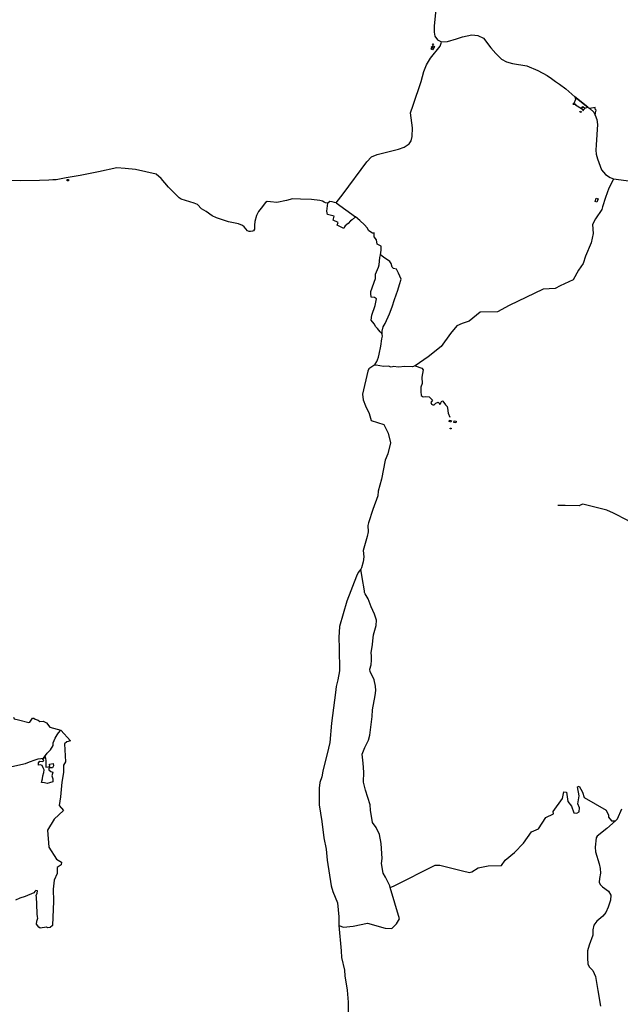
# Model space of a CAD drawing. Header units: millimetres. Extents: x 664923 to 767831, y 3118803 to 3207600.
# Tile 63 of 256: x 707982 to 712782, y 3137334 to 3145200. Entities that reach past the tile are written whole.
import ezdxf

# ---------------------------------------------------------------- set-up
doc = ezdxf.new("R2010")
doc.units = ezdxf.units.MM
for name, color, linetype in [('buildings', 5, 'Continuous'), ('roads_2', 2, 'Continuous'), ('roads_3', 3, 'Continuous'), ('water', 7, 'Continuous')]:
    doc.layers.add(name, color=color, linetype=linetype)

msp = doc.modelspace()

# ---------------------------------------------------------------- linework, layer by layer
at = {"layer": 'buildings'}
for points in [[(711285.83, 3145006.29), (711289.06, 3145004.16), (711283.65, 3144996.06), (711280.42, 3144998.19), (711285.83, 3145006.29)], [(711274.9, 3144987.18), (711281.14, 3144982.87), (711276.56, 3144976.3), (711270.32, 3144980.61), (711274.9, 3144987.18)], [(711295.61, 3144984.73), (711280.76, 3144958.14), (711270.62, 3144963.75), (711285.48, 3144990.33), (711295.61, 3144984.73)], [(712403.75, 3144528.98), (712402.7, 3144525.77), (712420.25, 3144521.57), (712419.85, 3144525.2), (712403.75, 3144528.98)], [(712462.23, 3144470.48), (712472.06, 3144464.63), (712468.11, 3144457.78), (712458.51, 3144463.4), (712462.23, 3144470.48)], [(712479.66, 3144503.62), (712472.77, 3144490.41), (712471.52, 3144488.01), (712481.14, 3144481.92), (712478.58, 3144477.17), (712484.63, 3144473.97), (712491.16, 3144482.7), (712495.2, 3144488.74), (712493.32, 3144490.08), (712496.39, 3144494.18), (712487.53, 3144502.28), (712485.44, 3144499.43), (712479.66, 3144503.62)], [(708360.85, 3143922.42), (708372.22, 3143923.26), (708372.94, 3143913.73), (708361.57, 3143912.87), (708360.85, 3143922.42)], [(712589.71, 3143774.26), (712604.89, 3143768.62), (712594.8, 3143741.73), (712579.61, 3143747.37), (712589.71, 3143774.26)], [(711417.92, 3142001.5), (711431.94, 3141996.33), (711427.19, 3141983.56), (711413.17, 3141988.73), (711417.92, 3142001.5)], [(711420.93, 3141936.76), (711429.72, 3141937.06), (711429.88, 3141932.4), (711421.09, 3141932.1), (711420.93, 3141936.76)], [(711453.78, 3141996.01), (711469.5, 3141992.68), (711466.38, 3141978.19), (711450.67, 3141981.53), (711453.78, 3141996.01)]]:
    msp.add_lwpolyline(points, close=True, dxfattribs=at)
at = {"layer": 'roads_2'}
for points in [[(710511.06, 3143738.26), (710565.7, 3143807.94), (710755.67, 3144063.6), (710794.09, 3144103.48), (710837.96, 3144124.22), (711007.82, 3144165.11), (711055.33, 3144182.3), (711094.25, 3144207.14), (711110.31, 3144233.11), (711118.09, 3144268.3), (711120.52, 3144336.13), (711105.49, 3144454.8), (711126.16, 3144518.46), (711191.55, 3144707.31), (711211.52, 3144786.23), (711232.9, 3144838.88), (711263.59, 3144893.09), (711341.6, 3144988.08), (711350.35, 3145013.78), (711353.14, 3145023.45)], [(710511.06, 3143738.26), (710497.34, 3143740.62), (710479.11, 3143744.51), (710459.61, 3143746.51), (710443.91, 3143734.87), (710426.46, 3143737.39), (710416.1, 3143743.68), (710402.71, 3143750.2), (710381.1, 3143754.87), (710313.96, 3143762.79), (710226.44, 3143767.67), (710160.73, 3143768.98), (710114.52, 3143755.82), (710036.34, 3143740.06), (709986, 3143744.39), (709959.09, 3143746.37), (709944.93, 3143739.73), (709910.63, 3143694.11), (709890.08, 3143667.09), (709873.35, 3143635.06), (709859.77, 3143588.73), (709859.02, 3143558.25), (709857.04, 3143525.61), (709850.66, 3143514.22), (709841.76, 3143509.88), (709826.45, 3143507.41), (709815.31, 3143507.41), (709801.31, 3143512.5), (709775.32, 3143544.14), (709762.95, 3143555.79), (709729.06, 3143568.15), (709649.27, 3143585.07), (709610.49, 3143597.31), (709555.23, 3143617.25), (709519.02, 3143634.27), (709471.89, 3143667.08), (709433.48, 3143690.36), (709401.51, 3143722.87), (709376.56, 3143733.91), (709306.44, 3143756.33), (709273.25, 3143765.06), (709256.96, 3143778.07), (709200.08, 3143831.9), (709171.86, 3143861.23), (709111.89, 3143930.92), (709071.24, 3143966.47), (708907.54, 3144002.63), (708824.02, 3144010.67), (708757.01, 3144016.14), (708611.65, 3143985.38), (708465.87, 3143954.95), (708352.56, 3143936.32), (708271.88, 3143920.52), (708246.65, 3143919.7), (708215.68, 3143918.37), (708140.32, 3143915.39), (707990.13, 3143913.88), (707767.81, 3143919.06)]]:
    msp.add_lwpolyline(points, dxfattribs=at)
at = {"layer": 'roads_3'}
for points in [[(711307.35, 3145281.58), (711295.08, 3145150.8), (711292.82, 3145100.78), (711298.47, 3145069.85), (711321.3, 3145038.97), (711353.14, 3145023.45), (711400.91, 3145026.02), (711471.85, 3145047.87), (711521.42, 3145062.5), (711595.86, 3145079.48), (711643.96, 3145075.03), (711687.55, 3145052.1), (711746.83, 3144976.26), (711786.35, 3144931.33), (711831.73, 3144884.81), (711871.47, 3144864.29), (711921, 3144850.77), (712034.34, 3144830.9), (712122.93, 3144794.41), (712197.43, 3144755.38), (712232.92, 3144729.5), (712264.81, 3144707.43), (712297.09, 3144684.83), (712346.39, 3144647.34), (712419.52, 3144583.68), (712522.11, 3144502.1), (712537.66, 3144490.86), (712570.55, 3144460.27), (712581.8, 3144436.63), (712594.73, 3144401.88), (712598.51, 3144363), (712588.11, 3144200.56), (712585.37, 3144157.05), (712588.54, 3144126.43), (712598.23, 3144089.5), (712632.23, 3144001.71), (712663.73, 3143962.4), (712701.75, 3143938.42), (712726.82, 3143928.55), (712987.61, 3143893.04)], [(712419.52, 3144583.68), (712423.45, 3144563.06), (712409.89, 3144529.38), (712423.45, 3144526.32), (712424.01, 3144519.51), (712472.77, 3144490.41), (712481.74, 3144507.57), (712497.91, 3144492.8), (712522.11, 3144502.1), (712419.52, 3144583.68)], [(712581.8, 3144436.63), (712583.83, 3144456.51), (712588.11, 3144476.79), (712580.69, 3144485.9), (712579.89, 3144498.01), (712537.66, 3144490.86), (712570.55, 3144460.27), (712581.8, 3144436.63)], [(712726.82, 3143928.55), (712711.12, 3143893.43), (712689.81, 3143855.25), (712664.5, 3143779.55), (712638.36, 3143704.13), (712633.72, 3143685.05), (712582.69, 3143608.2), (712560.21, 3143563.86), (712565.64, 3143491.55), (712547.74, 3143417.93), (712502.79, 3143311.72), (712483.8, 3143252.33), (712446.77, 3143198.41), (712404.48, 3143121.32), (712300.01, 3143072.71), (712261.4, 3143053.51), (712166.18, 3143048.12), (711892.58, 3142916.82), (711800.75, 3142865.76), (711662.61, 3142862.59), (711573.84, 3142790.45), (711517.44, 3142772.44), (711475.94, 3142755.29), (711423.82, 3142694.15), (711350.21, 3142590.22), (711245.04, 3142507.8), (711142.68, 3142434.23), (711119.88, 3142427.41), (711059.44, 3142430.23), (711008.37, 3142424.05), (710969.16, 3142428.14), (710949.32, 3142425.39), (710928.48, 3142431.71), (710887.9, 3142429.56), (710831.05, 3142439.06), (710812.11, 3142436.56), (710772.12, 3142410.7), (710762.96, 3142391.96), (710720.77, 3142209.29), (710726.62, 3142162.12), (710744.39, 3142115.07), (710775.1, 3142053.9), (710791.68, 3141997.98), (710891.35, 3141966.32), (710925.58, 3141895.61), (710944.73, 3141819.67), (710924.29, 3141730.78), (710901.92, 3141680.62), (710872.28, 3141528.44), (710847.73, 3141433.75), (710844.18, 3141395.9), (710803.8, 3141287.53), (710769.1, 3141180), (710764.65, 3141157.9), (710766.79, 3141109.63), (710759.85, 3141071.71), (710727.49, 3140960.34), (710732.09, 3140908.07), (710726.86, 3140869.24), (710713.65, 3140821.38), (710706.72, 3140811.46), (710687.75, 3140784.33), (710672.9, 3140753.88), (710595.34, 3140555.53), (710537, 3140351.26), (710532.01, 3140264.16), (710536.08, 3140178.6), (710537.09, 3139998.53), (710524.9, 3139927.24), (710509.8, 3139871.95), (710506.84, 3139825.02), (710474.4, 3139579.5), (710460.53, 3139424.86), (710438.57, 3139333.91), (710414.81, 3139242.35), (710404.19, 3139197.68), (710396.1, 3139152.08), (710381.69, 3139106.38), (710374, 3139059.41), (710375.38, 3138926.96), (710396.96, 3138794.98), (710413.24, 3138663.22), (710430.94, 3138574.32), (710439.29, 3138485.96), (710471.9, 3138280.93), (710483.1, 3138235.58), (710520.55, 3138143.5), (710532.42, 3138032.66), (710531.21, 3137962.95), (710551.23, 3137760.78), (710554.06, 3137707.9), (710577.69, 3137605.54), (710581.03, 3137560.62), (710600.11, 3137447.63), (710607.63, 3137350.6), (710606.46, 3137250.12)], [(710511.06, 3143738.26), (710664.41, 3143625.11), (710639.47, 3143601.38), (710626.41, 3143593.72), (710607.69, 3143572.31), (710584.06, 3143553.75), (710577.27, 3143545.51), (710573.15, 3143532.84), (710518.51, 3143559.49), (710525.76, 3143581.03), (710485.85, 3143599.5), (710495.72, 3143629.9), (710441.5, 3143642.75), (710436.33, 3143669.78), (710443.91, 3143734.87)], [(710834.39, 3142970.52), (710818.18, 3142981.22), (710790.96, 3142982.37), (710787.01, 3143013.06), (710788.67, 3143029.02), (710825.19, 3143132.38), (710826.54, 3143165.91), (710848.34, 3143222.88), (710854.32, 3143241.37), (710861.03, 3143301.37), (710864.41, 3143321), (710870.71, 3143357.56), (710870.09, 3143392.16), (710838.76, 3143405.88), (710833.75, 3143441.49), (710815.37, 3143464.23), (710815.28, 3143497.19), (710807.54, 3143494.06), (710801.41, 3143494.69), (710770.75, 3143514.32), (710759.69, 3143536.38), (710736.47, 3143561.72), (710700.2, 3143595.39), (710664.41, 3143625.11)], [(710878.55, 3142684.18), (710879.62, 3142710.65), (710886.96, 3142746.49), (710901.32, 3142773.63), (710935.85, 3142850.3), (710958.99, 3142906.25), (710976.36, 3142963.66), (711003.14, 3143039.74), (711017.16, 3143085.83), (711030.44, 3143128.28), (711009.82, 3143176.36), (710992.37, 3143205.97), (710969.71, 3143211.81), (710957.92, 3143222.51), (710949.25, 3143252.27), (710940.83, 3143267.09), (710888.51, 3143301.99), (710864.41, 3143321)], [(710878.55, 3142684.18), (710872.81, 3142696.03), (710861.48, 3142705.72), (710842.55, 3142731.74), (710827.7, 3142746.85), (710815.13, 3142771.35), (710791.34, 3142798.38), (710796.89, 3142840.78), (710822.73, 3142916.48), (710834.39, 3142970.52)], [(710812.11, 3142436.56), (710821.7, 3142449.14), (710836.25, 3142468.98), (710842.13, 3142481.75), (710848.23, 3142503.46), (710853.77, 3142528.61), (710867.87, 3142592.13), (710877.05, 3142649.42), (710880.53, 3142672), (710878.55, 3142684.18)], [(711142.68, 3142434.23), (711195.87, 3142416.19), (711206.91, 3142404.14), (711196.52, 3142343.2), (711197.65, 3142292.64), (711188.2, 3142263.57), (711188.5, 3142237.39), (711188.54, 3142234.23), (711188.59, 3142229.9), (711191.35, 3142196.64), (711207.11, 3142187.36), (711228.3, 3142189.7), (711254.11, 3142187.47), (711281.58, 3142159.67)], [(711281.58, 3142159.67), (711268.34, 3142142.5), (711274.02, 3142127.41), (711282.35, 3142122.17), (711292.95, 3142122.6), (711308.06, 3142137.58), (711326.37, 3142143.29), (711333.65, 3142135.83), (711334.83, 3142130.7), (711339.21, 3142127.85), (711344.14, 3142130.87), (711347.89, 3142139.26), (711349.3, 3142144.68), (711354.98, 3142154.34), (711364.09, 3142153.77), (711384.52, 3142121.94), (711397.77, 3142110.65), (711399.61, 3142095.97), (711404.73, 3142056.76), (711420.13, 3142023.54)], [(713042.98, 3140910.17), (712994.07, 3141009.59), (712972.48, 3141049.54), (712953.72, 3141084.26), (712927.18, 3141130.08), (712908.17, 3141152.66), (712869.63, 3141175.78), (712842.61, 3141199.54), (712727.64, 3141258.32), (712673.61, 3141281.15), (712566.31, 3141307.88), (712482.18, 3141328.41), (712460.12, 3141322.72), (712455.36, 3141316.02), (712340.52, 3141318.81), (712282.03, 3141318.2)], [(710810.56, 3140286.36), (710830.37, 3140359.09), (710833.13, 3140403.23), (710817.64, 3140451.45), (710790.48, 3140508.29), (710766.73, 3140572.69), (710741.64, 3140611.92), (710736.54, 3140624.62), (710738.54, 3140636.99), (710717.99, 3140744.66), (710706.72, 3140811.46)], [(710531.21, 3137962.95), (710570.7, 3137950.81), (710645.98, 3137959.15), (710761.31, 3137981.07), (710901.5, 3137941.52), (710956.29, 3137940.16), (710992.86, 3137976.11), (711016.63, 3138015.45), (710943.52, 3138267.53), (710939.89, 3138279.75), (710906.08, 3138348.73), (710886.38, 3138381.11), (710874.04, 3138457.61), (710877.68, 3138499.47), (710869.62, 3138617.5), (710858.29, 3138690.28), (710830.33, 3138746.53), (710802.34, 3138786.57), (710784.91, 3138885.41), (710783.22, 3138927.48), (710745.71, 3139044.68), (710729.2, 3139109.25), (710732.15, 3139189.74), (710727.77, 3139259.83), (710717.7, 3139331.99), (710738.69, 3139385.37), (710768.67, 3139444.53), (710779.27, 3139482.75), (710798.19, 3139634.33), (710801.64, 3139687.08), (710821.55, 3139800.62), (710828.68, 3139840.35), (710825.86, 3139875.53), (710813.37, 3139925.5), (710797.72, 3139959.52), (710782.43, 3139990.44), (710779.55, 3140011.89), (710790.24, 3140044.83), (710794.55, 3140084.18), (710792.68, 3140118.76), (710789.46, 3140140.84), (710801.9, 3140209.19), (710803.44, 3140237.59), (710810.56, 3140286.36)], [(707931.18, 3139628.59), (707938.8, 3139614.76), (707972.31, 3139605.69), (708054.36, 3139586.07), (708063.92, 3139588.2), (708085.26, 3139620.16), (708093.86, 3139620.8), (708104.13, 3139610.95), (708130.35, 3139602.84), (708141.34, 3139593.98), (708169.37, 3139595.45), (708196.1, 3139582.5), (708222.88, 3139548.92), (708309.47, 3139524.92), (708386.81, 3139439.89), (708357.39, 3139430.9), (708338.93, 3139414.17), (708347.58, 3139272.18), (708331.09, 3139243.84), (708331.26, 3139186.93), (708319.41, 3139108.78)], [(707919.3, 3139233.77), (708027.36, 3139256.67), (708061.13, 3139270.1), (708105.98, 3139287.22), (708129.74, 3139295.43), (708172.72, 3139299.07), (708201.57, 3139340.44), (708228.67, 3139366.29), (708248.27, 3139402.21), (708248.02, 3139423.77), (708265.63, 3139459.56), (708282.17, 3139485.42), (708291.41, 3139502.49), (708309.47, 3139524.92)], [(708319.41, 3139108.78), (708307.87, 3138992.25), (708298.12, 3138920.93), (708332.36, 3138881.88), (708257.84, 3138813.51), (708203.44, 3138725.2), (708213.4, 3138588.26), (708276.3, 3138494.6), (708314.48, 3138470.19), (708313.8, 3138448.94), (708281.44, 3138426.51), (708281.86, 3138379.09), (708257.17, 3138325.39), (708248.41, 3138253.93), (708252.14, 3138157.71), (708243.5, 3137962.25), (708224.97, 3137947.81), (708205.15, 3137943.75), (708195.06, 3137951.41), (708145.89, 3137941.88), (708134.11, 3137951.16), (708115.46, 3137974.34), (708118.37, 3137997.49), (708127.07, 3138021.16), (708124.37, 3138033.07), (708121.87, 3138057.78), (708118.05, 3138133.2), (708115.83, 3138188.84), (708114.33, 3138203.66), (708121.07, 3138220.69), (708123.62, 3138240.54), (708110.29, 3138244.02), (708103.81, 3138235.66), (708094.47, 3138224.35), (708026.55, 3138196.34), (707982.03, 3138181.95), (707947.05, 3138166.48)], [(710943.52, 3138267.53), (710974.07, 3138280.08), (711303.09, 3138445), (711338.77, 3138446.38), (711520.76, 3138401.04), (711575.57, 3138387.08), (711594.01, 3138391.15), (711644.99, 3138424.95), (711726.7, 3138440.62), (711832.48, 3138441.76), (711860.8, 3138484.88), (711935.74, 3138546.4), (712007.82, 3138620.19), (712070.99, 3138711.04), (712127.4, 3138736.71), (712187.3, 3138825.25), (712248.91, 3138856.25), (712244.95, 3138874.12), (712319.12, 3138977.86), (712330.07, 3139031.14), (712351.28, 3139028.53), (712361.88, 3138953.97), (712391.65, 3138915.63), (712410.44, 3138863.65), (712433, 3138859.56), (712452.64, 3138870.38), (712454.67, 3138904.8), (712443.51, 3138936.74), (712453.6, 3139000.47), (712438.44, 3139071.96), (712454.22, 3139076.72), (712480.21, 3139028.61), (712493.56, 3138984.74), (712669.93, 3138884.75), (712687.82, 3138845.83)], [(712687.82, 3138845.83), (712686.12, 3138830.1), (712711.13, 3138799.91), (712743.52, 3138800.49), (712758.46, 3138815.71), (712794.69, 3138896.35)], [(712743.52, 3138800.49), (712674.81, 3138738.23), (712596.58, 3138675.96), (712588.84, 3138662.59), (712581.27, 3138590.57), (712583.31, 3138551.36), (712612.05, 3138457.06), (712622.06, 3138418.43), (712622.7, 3138382.72), (712614.18, 3138338.47), (712612.04, 3138309.76), (712621.24, 3138290.96), (712638.4, 3138273.63), (712687.36, 3138238.35), (712707, 3138206.07), (712704.19, 3138165), (712683.91, 3138109.51), (712665.16, 3138067.27), (712642.2, 3138038.19), (712595.02, 3137998.97), (712571.23, 3137965.92), (712563.03, 3137928.72), (712562.47, 3137886.37), (712533.32, 3137806.02), (712518.62, 3137760.32), (712518.27, 3137706.07), (712523.2, 3137653.68), (712534.72, 3137629.63), (712560.91, 3137603.19), (712583.05, 3137555.08), (712602.77, 3137445.17), (712623.19, 3137319.84)]]:
    msp.add_lwpolyline(points, dxfattribs=at)
at = {"layer": 'water'}
msp.add_lwpolyline([(708161.71, 3139294.94), (708174.21, 3139296.81), (708183.58, 3139310.83), (708185.79, 3139312.75), (708189.64, 3139282.41), (708191.01, 3139271.35), (708190.62, 3139227.82), (708222.78, 3139234.23), (708218.8, 3139251.67), (708248.02, 3139258.75), (708252.04, 3139239.12), (708244.97, 3139223.66), (708214.91, 3139223.13), (708213.72, 3139207.06), (708230.08, 3139194.93), (708247.05, 3139189.4), (708237.29, 3139160.03), (708247.25, 3139136.13), (708246.22, 3139111.29), (708219.97, 3139102.07), (708201.7, 3139098.1), (708181.08, 3139102.11), (708155.35, 3139105.31), (708165.08, 3139136.13), (708165.43, 3139158.03), (708175.2, 3139186.67), (708177.05, 3139206.42), (708168.69, 3139223.05), (708160.31, 3139240.42), (708148.47, 3139246.05), (708130.88, 3139245.01), (708131.28, 3139264), (708142.8, 3139276.61), (708166.85, 3139272.43), (708175.15, 3139281.65), (708161.71, 3139294.94)], close=True, dxfattribs=at)

doc.saveas('drawing.dxf')
